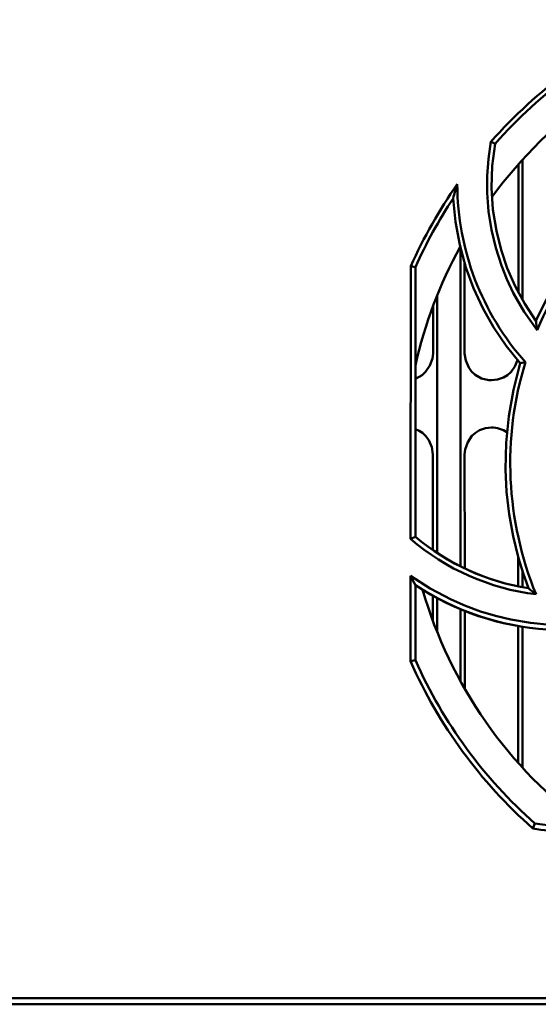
# Model space of a CAD drawing. Extents: x -1358 to 1757, y -1616 to 699.
# Tile 3 of 96: x -121 to -88, y -1480 to -1416. Entities that reach past the tile are written whole.
import ezdxf

# ---------------------------------------------------------------- set-up
doc = ezdxf.new("R2010")
doc.units = 0

msp = doc.modelspace()

# ---------------------------------------------------------------- linework, layer by layer
at = {"color": 7, "lineweight": 50}
for p, q in [((-90.876, -1424.479), (-91.145, -1424.347)), ((-89.374, -1434.073), (-89.37, -1425.795)), ((-89.109, -1425.506), (-89.109, -1434.552)), ((-93.109, -1431.21), (-93.109, -1451.685)), ((-96.321, -1449.924), (-96.305, -1432.361)), ((-96.305, -1432.361), (-96.009, -1432.424)), ((-92.845, -1432.173), (-92.842, -1437.977)), ((-96.009, -1449.779), (-96.009, -1432.424)), ((-94.609, -1434.242), (-94.609, -1450.826)), ((-94.876, -1437.977), (-94.874, -1434.926)), ((-88.922, -1438.54), (-89.26, -1438.614)), ((-94.882, -1450.636), (-94.879, -1444.477)), ((-92.839, -1444.477), (-92.836, -1451.818)), ((-96.009, -1449.779), (-96.321, -1449.924)), ((-89.383, -1452.979), (-89.382, -1451.127)), ((-89.109, -1452.028), (-89.109, -1453.033)), ((-96.328, -1457.798), (-96.323, -1452.296)), ((-96.009, -1457.731), (-96.009, -1452.892)), ((-94.884, -1455.203), (-94.883, -1453.575)), ((-94.609, -1453.729), (-94.609, -1455.912)), ((-93.109, -1454.445), (-93.109, -1459.072)), ((-92.835, -1454.557), (-92.832, -1459.562)), ((-89.388, -1464.34), (-89.384, -1455.523)), ((-89.109, -1455.572), (-89.109, -1464.649)), ((-96.009, -1457.731), (-96.328, -1457.798)), ((-88.308, -1468.244), (-88.457, -1468.551)), ((103.268, -1479.877), (-149.686, -1479.877)), ((-139.506, -1479.477), (-19.912, -1479.477))]:
    msp.add_line(p, q, dxfattribs=at)
for points in [[(-88.175, -1436.477), (-88.998, -1435.31), (-89.704, -1434.078), (-90.115, -1433.209), (-90.472, -1432.316), (-90.837, -1431.177), (-91.112, -1430.014), (-91.295, -1428.834), (-91.386, -1427.642), (-91.386, -1426.542), (-91.305, -1425.444), (-91.145, -1424.347)], [(-90.876, -1424.479), (-91.058, -1425.905), (-91.104, -1427.32), (-91.015, -1428.719), (-90.796, -1430.095), (-90.493, -1431.31), (-90.093, -1432.495), (-89.588, -1433.653), (-88.969, -1434.789), (-88.244, -1435.883)], [(-78.378, -1425.268), (-79.89, -1426.159), (-81.314, -1427.154), (-82.647, -1428.25), (-83.887, -1429.44), (-84.854, -1430.507), (-85.751, -1431.631), (-86.576, -1432.815), (-87.328, -1434.06), (-87.805, -1434.958), (-88.244, -1435.883)], [(-89.26, -1438.614), (-90.173, -1437.484), (-90.977, -1436.299), (-91.675, -1435.063), (-92.269, -1433.776), (-92.761, -1432.442), (-93.159, -1430.998), (-93.433, -1429.514), (-93.578, -1427.996)], [(-96.009, -1439.604), (-95.58, -1439.375), (-95.35, -1439.167), (-95.074, -1438.76), (-94.912, -1438.301), (-94.876, -1437.977)], [(-92.842, -1437.977), (-92.77, -1438.442), (-92.574, -1438.888), (-92.39, -1439.142), (-92.163, -1439.356), (-91.749, -1439.589), (-91.287, -1439.701), (-91.109, -1439.71)], [(-91.109, -1439.71), (-90.717, -1439.665), (-90.345, -1439.535), (-90.08, -1439.375), (-89.85, -1439.167), (-89.6, -1438.81), (-89.438, -1438.408)], [(-89.26, -1438.614), (-89.7, -1440.313), (-90.003, -1442.024), (-90.171, -1443.741), (-90.206, -1445.46), (-90.135, -1446.898), (-89.975, -1448.327), (-89.721, -1449.748), (-89.372, -1451.161), (-89.074, -1452.133), (-88.731, -1453.098)], [(-94.879, -1444.477), (-94.95, -1444.013), (-95.146, -1443.567), (-95.33, -1443.313), (-95.557, -1443.1), (-95.774, -1442.958), (-96.009, -1442.852)], [(-91.109, -1442.746), (-91.501, -1442.791), (-91.873, -1442.922), (-92.137, -1443.082), (-92.367, -1443.29), (-92.643, -1443.697), (-92.804, -1444.156), (-92.839, -1444.477)], [(-96.323, -1452.296), (-95.05, -1453.118), (-93.712, -1453.822), (-92.776, -1454.229), (-91.816, -1454.582), (-90.846, -1454.875), (-89.862, -1455.11), (-88.601, -1455.323), (-87.323, -1455.44)], [(-76.256, -1465.536), (-77.42, -1466.365), (-78.651, -1467.077), (-79.518, -1467.492), (-80.41, -1467.853), (-81.548, -1468.223), (-82.71, -1468.504), (-83.891, -1468.693), (-85.083, -1468.789), (-86.512, -1468.78), (-87.939, -1468.636), (-88.457, -1468.551)], [(-76.903, -1465.612), (-78.105, -1466.401), (-79.357, -1467.062), (-80.654, -1467.595), (-81.987, -1468.001), (-83.212, -1468.262), (-84.452, -1468.421), (-85.714, -1468.474), (-87.007, -1468.416), (-88.308, -1468.244)]]:
    msp.add_lwpolyline(points, dxfattribs=at)
for centre, radius, start, end in [((-67.73, -1445.075), 31.271, 113.94625, 138.4836), ((-67.709, -1445.077), 29, 106.23146, 143.70553), ((-67.706, -1445.059), 22.195, 117.92103, 157.2549), ((-67.734, -1445.088), 31.278, 144.85921, 155.98891), ((-71.453, -1433.99), 22.923, 162.46991, 164.84323), ((-76.098, -1427.06), 17.213, 180.08397, 221.83426), ((-67.756, -1445.055), 30.947, 146.54988, 155.91187), ((-67.709, -1445.077), 29, 151.23449, 167.39631), ((-67.211, -1433.673), 21.147, 185.99635, 187.61359), ((-67.701, -1445.057), 22.199, 162.92802, 202.31421), ((-91.105, -1444.483), 1.737, 55.40722, 90.12121), ((-86.378, -1438.309), 15.29, 229.43502, 263.01127), ((-86.353, -1438.245), 15.043, 230.06576, 260.90385), ((-62.576, -1434.891), 37.972, 207.28254, 208.2987), ((-86.367, -1438.27), 17.515, 236.59776, 266.22945), ((-67.709, -1445.077), 29, 196.23149, 233.7054), ((-75.826, -1437.176), 20.494, 230.97443, 232.72624), ((-67.74, -1445.127), 31.27, 203.90469, 228.50886)]:
    msp.add_arc(centre, radius, start, end, dxfattribs=at)
for centre, major_axis, ratio, start_param, end_param in [((12230.009, -18232.852), (12316.042, -16812.789), 0.038135, 3.133394, 3.149792), ((3387.917, 6181.68), (-3480.516, -7633.621), 0.041512, 6.271701, 6.294669), ((4145.239, 11147.812), (-4237.191, -12602.694), 0.03567, 6.273742, 6.292629), ((16722.748, 10854.606), (16815.473, 12318.007), 0.038131, 3.133395, 3.149791)]:
    msp.add_ellipse(centre, major_axis=major_axis, ratio=ratio, start_param=start_param, end_param=end_param, dxfattribs=at)

doc.saveas('drawing.dxf')
